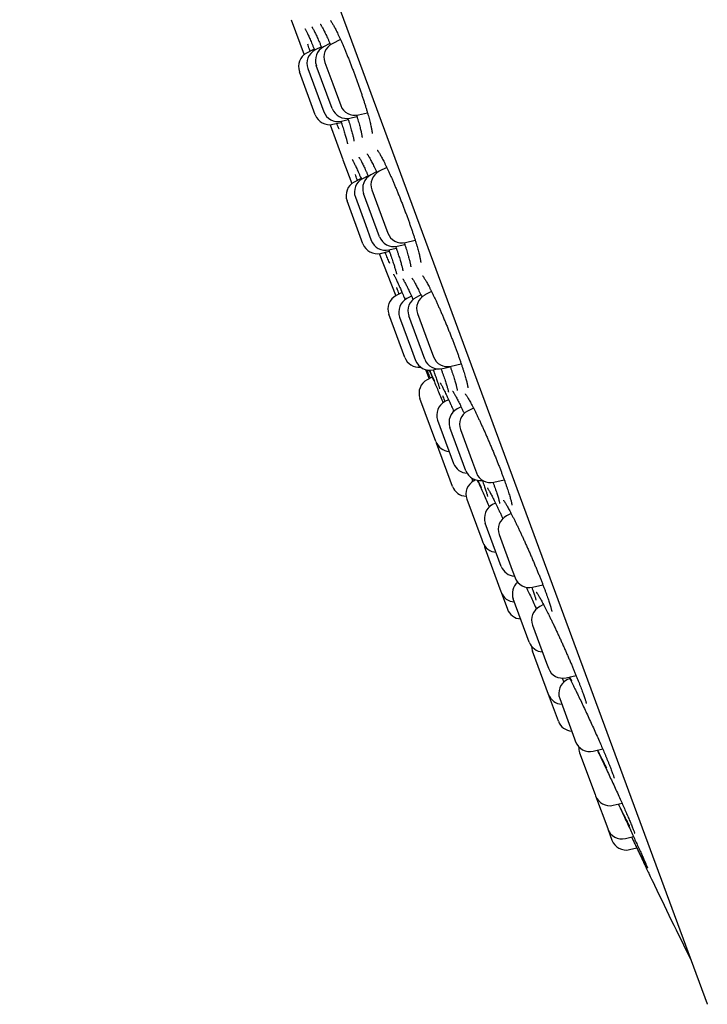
# Model space of a CAD drawing. Header units: millimetres. Extents: x 8 to 1233, y 12 to 1462.
# Tile 16 of 127: x 98 to 120, y 1247 to 1280. Entities that reach past the tile are written whole.
import ezdxf

# ---------------------------------------------------------------- set-up
doc = ezdxf.new("R2010")
doc.units = ezdxf.units.MM

msp = doc.modelspace()

# ---------------------------------------------------------------- linework, layer by layer
at = {"color": 7, "linetype": 'Continuous', "lineweight": 30}
for p, q in [((97.551, 1309.032), (120.359, 1247.204)), ((106.562, 1279.874), (106.99, 1278.714)), ((107.324, 1278.896), (107.072, 1278.766)), ((107.56, 1278.977), (107.353, 1278.87)), ((107.847, 1279.084), (107.635, 1278.974)), ((108.193, 1279.22), (107.916, 1279.078)), ((107.113, 1278.253), (107.377, 1277.536)), ((107.923, 1276.924), (107.394, 1278.356)), ((107.676, 1278.46), (107.94, 1277.744)), ((107.36, 1276.716), (106.832, 1278.149)), ((107.94, 1277.744), (108.204, 1277.027)), ((107.377, 1277.536), (107.642, 1276.82)), ((108.507, 1276.61), (108.74, 1276.665)), ((108.788, 1276.714), (109.091, 1276.785)), ((107.848, 1276.389), (108.276, 1275.229)), ((107.944, 1276.402), (108.221, 1276.467)), ((108.225, 1276.506), (108.452, 1276.559)), ((108.277, 1275.225), (108.577, 1274.435)), ((109.113, 1274.691), (108.93, 1274.596)), ((109.393, 1274.819), (109.203, 1274.722)), ((109.731, 1274.972), (109.479, 1274.842)), ((108.881, 1274.6), (108.652, 1274.483)), ((109.492, 1272.671), (108.963, 1274.104)), ((109.238, 1274.224), (109.549, 1273.384)), ((108.94, 1272.432), (108.412, 1273.865)), ((108.69, 1273.979), (109.022, 1273.077)), ((109.549, 1273.384), (109.767, 1272.792)), ((109.022, 1273.077), (109.218, 1272.546)), ((110.075, 1272.358), (110.327, 1272.417)), ((110.351, 1272.478), (110.674, 1272.554)), ((109.476, 1272.11), (110.028, 1270.708)), ((109.524, 1272.118), (109.817, 1272.187)), ((109.802, 1272.232), (110.046, 1272.29)), ((110.241, 1270.818), (110.042, 1270.715)), ((110.865, 1270.738), (110.703, 1270.655)), ((111.217, 1270.85), (110.994, 1270.735)), ((110.554, 1270.694), (110.399, 1270.614)), ((110.33, 1268.665), (109.801, 1270.098)), ((110.754, 1270.117), (111.108, 1269.156)), ((110.159, 1269.996), (110.555, 1268.922)), ((110.992, 1268.605), (110.463, 1270.038)), ((111.108, 1269.156), (111.282, 1268.684)), ((110.555, 1268.922), (110.687, 1268.564)), ((111.866, 1268.371), (112.202, 1268.45)), ((111.013, 1268.258), (111.138, 1267.953)), ((111.271, 1268.25), (111.403, 1268.281)), ((111.576, 1268.291), (111.838, 1268.353)), ((111.241, 1268.006), (111.073, 1267.919)), ((111.361, 1265.869), (110.833, 1267.302)), ((111.784, 1267.258), (111.66, 1267.194)), ((112.2, 1267.019), (112.069, 1266.952)), ((112.607, 1266.98), (112.415, 1266.881)), ((111.42, 1266.577), (111.871, 1265.354)), ((112.358, 1264.902), (111.829, 1266.335)), ((112.175, 1266.264), (112.572, 1265.189)), ((111.372, 1265.842), (111.382, 1265.814)), ((111.91, 1264.381), (111.382, 1265.814)), ((111.871, 1265.354), (111.949, 1265.144)), ((112.572, 1265.189), (112.704, 1264.831)), ((112.639, 1264.575), (112.62, 1264.622)), ((112.68, 1264.597), (112.628, 1264.57)), ((113.287, 1264.517), (113.629, 1264.598)), ((112.388, 1263.953), (112.881, 1262.616)), ((113.208, 1263.75), (113.2, 1263.769)), ((113.34, 1263.825), (113.242, 1263.775)), ((113.858, 1263.48), (113.7, 1263.398)), ((113.53, 1261.724), (113.001, 1263.157)), ((112.881, 1262.616), (112.917, 1262.52)), ((113.46, 1262.781), (113.894, 1261.604)), ((112.997, 1262.303), (113.516, 1260.894)), ((113.894, 1261.604), (113.989, 1261.348)), ((114.396, 1261.012), (114.389, 1261.027)), ((114.572, 1261.034), (114.912, 1261.114)), ((113.516, 1260.894), (113.525, 1260.87)), ((113.525, 1260.87), (113.733, 1260.307)), ((114.457, 1259.211), (113.929, 1260.644)), ((114.934, 1260.456), (114.809, 1260.392)), ((114.569, 1259.774), (115.036, 1258.509)), ((115.099, 1257.472), (114.57, 1258.905)), ((115.036, 1258.509), (115.098, 1258.341)), ((115.551, 1258.018), (115.61, 1257.885)), ((115.681, 1258.027), (116.012, 1258.105)), ((115.802, 1258.001), (115.709, 1257.953)), ((115.427, 1256.583), (115.099, 1257.472)), ((115.469, 1257.335), (115.962, 1255.998)), ((115.962, 1255.998), (115.997, 1255.902)), ((116.132, 1255.538), (116.644, 1254.148)), ((116.581, 1255.589), (116.896, 1255.663)), ((116.644, 1254.148), (116.66, 1254.105)), ((116.66, 1254.105), (117.062, 1253.016)), ((117.244, 1253.792), (117.538, 1253.861)), ((117.062, 1253.016), (117.066, 1253.005)), ((117.066, 1253.005), (117.203, 1252.634)), ((117.65, 1252.691), (117.919, 1252.754)), ((117.787, 1252.321), (118.027, 1252.377))]:
    msp.add_line(p, q, dxfattribs=at)
at = {"color": 7, "linetype": 'Continuous', "lineweight": 30, "flags": 128}
msp.add_lwpolyline([(112.969, 1262.416), (112.977, 1262.372), (112.997, 1262.303)], dxfattribs=at)
at = {"color": 7, "linetype": 'Continuous', "lineweight": 30}
for centre, radius, start, end in [((107.864, 1278.529), 0.5, 117.2488, 200.2488), ((108.145, 1278.633), 0.5, 117.2488, 200.2488), ((107.301, 1278.322), 0.5, 117.2488, 200.2488), ((107.582, 1278.426), 0.5, 117.2488, 200.2488), ((108.674, 1277.2), 0.5, 200.2488, 283.2488), ((107.829, 1276.889), 0.5, 200.2488, 283.2488), ((108.111, 1276.993), 0.5, 200.2488, 283.2488), ((108.392, 1277.097), 0.5, 200.2488, 283.2488), ((109.432, 1274.277), 0.5, 117.2488, 200.2488), ((109.708, 1274.397), 0.5, 117.2488, 200.2488), ((108.881, 1274.038), 0.5, 117.2488, 200.2488), ((109.159, 1274.152), 0.5, 117.2488, 200.2488), ((110.236, 1272.965), 0.5, 200.2488, 283.2488), ((109.409, 1272.605), 0.5, 200.2488, 283.2488), ((109.687, 1272.719), 0.5, 200.2488, 283.2488), ((109.961, 1272.844), 0.5, 200.2488, 283.2488), ((111.223, 1270.29), 0.5, 117.2488, 200.2488), ((110.271, 1270.271), 0.5, 117.2488, 200.2488), ((110.628, 1270.169), 0.5, 117.2488, 200.2488), ((110.932, 1270.211), 0.5, 117.2488, 200.2488), ((110.799, 1268.838), 0.5, 200.2488, 275.9422), ((111.156, 1268.737), 0.5, 200.2488, 283.2488), ((111.461, 1268.778), 0.5, 200.2488, 283.2488), ((111.751, 1268.857), 0.5, 200.2488, 283.2488), ((111.302, 1267.475), 0.5, 117.2488, 200.2488), ((111.889, 1266.75), 0.5, 117.2488, 200.2488), ((112.298, 1266.508), 0.5, 117.2488, 200.2488), ((112.644, 1266.437), 0.5, 117.2488, 200.2488), ((111.831, 1266.042), 0.5, 200.2488, 266.6706), ((112.418, 1265.317), 0.5, 200.2488, 267.7655), ((112.827, 1265.075), 0.5, 200.2488, 279.0899), ((112.857, 1264.126), 0.5, 117.2488, 200.2488), ((113.173, 1265.004), 0.5, 200.2488, 283.2488), ((112.379, 1264.554), 0.5, 200.2488, 268.0479), ((113.471, 1263.33), 0.5, 117.2488, 200.2488), ((113.929, 1262.954), 0.5, 117.2488, 200.2488), ((113.386, 1262.693), 0.5, 200.2488, 266.6706), ((113.999, 1261.897), 0.5, 200.2488, 266.6706), ((114.458, 1261.521), 0.5, 200.2488, 283.2488), ((114.398, 1260.817), 0.5, 130.361, 200.2488), ((113.994, 1261.043), 0.5, 200.2488, 266.6706), ((114.202, 1260.48), 0.5, 200.2488, 266.6706), ((115.038, 1259.947), 0.5, 117.2488, 200.2488), ((114.926, 1259.384), 0.5, 200.2488, 266.6706), ((115.039, 1259.078), 0.5, 181.1991, 200.2488), ((115.567, 1258.514), 0.5, 200.2488, 283.2488), ((115.938, 1257.508), 0.5, 117.2488, 200.2488), ((115.568, 1257.645), 0.5, 200.2488, 266.6706), ((115.896, 1256.756), 0.5, 200.2488, 266.6706), ((116.467, 1256.075), 0.5, 200.2488, 283.2488), ((116.601, 1255.711), 0.5, 177.4151, 200.2488), ((117.129, 1254.278), 0.5, 200.2488, 283.2488), ((117.535, 1253.178), 0.5, 200.2488, 283.2488), ((117.672, 1252.807), 0.5, 200.2488, 283.2488), ((388.869, 1381.377), 300, 205.6951, 206.25538), ((120.546, 1247.274), 0.2, 200.2488, 206.5587)]:
    msp.add_arc(centre, radius, start, end, dxfattribs=at)
for points, knots in [([(107.017, 1279.576), (107.017, 1279.576), (107.017, 1279.577), (107.02, 1279.573), (107.025, 1279.563), (107.036, 1279.546), (107.05, 1279.52), (107.067, 1279.485), (107.089, 1279.442), (107.113, 1279.39), (107.14, 1279.33), (107.17, 1279.263), (107.202, 1279.189), (107.236, 1279.109), (107.273, 1279.022), (107.307, 1278.938), (107.33, 1278.882), (107.34, 1278.859)], [0, 0, 0, 0, 0.00725, 0.052115, 0.105284, 0.166517, 0.234522, 0.307474, 0.383633, 0.461678, 0.54072, 0.619866, 0.699462, 0.779948, 0.86116, 0.942955, 1, 1, 1, 1]), ([(107.243, 1279.642), (107.243, 1279.642), (107.243, 1279.641), (107.249, 1279.634), (107.258, 1279.62), (107.272, 1279.597), (107.289, 1279.567), (107.31, 1279.527), (107.335, 1279.479), (107.362, 1279.422), (107.392, 1279.359), (107.425, 1279.288), (107.459, 1279.21), (107.496, 1279.126), (107.536, 1279.034), (107.563, 1278.97), (107.577, 1278.935), (107.578, 1278.934)], [0, 0, 0, 0, 0.0350695, 0.0858811, 0.1443315, 0.2096971, 0.280571, 0.3553528, 0.4326489, 0.5114254, 0.5908363, 0.6703484, 0.7510695, 0.8326496, 0.9149218, 0.9977299, 1, 1, 1, 1]), ([(107.522, 1279.731), (107.522, 1279.731), (107.521, 1279.732), (107.525, 1279.728), (107.531, 1279.719), (107.543, 1279.702), (107.559, 1279.677), (107.579, 1279.644), (107.602, 1279.601), (107.629, 1279.55), (107.659, 1279.491), (107.692, 1279.425), (107.727, 1279.351), (107.764, 1279.271), (107.803, 1279.185), (107.836, 1279.109), (107.858, 1279.059), (107.865, 1279.042)], [0, 0, 0, 0, 0.006757, 0.053466, 0.107371, 0.168487, 0.236066, 0.308853, 0.38547, 0.464696, 0.545576, 0.62741, 0.709705, 0.792095, 0.874118, 0.95616, 1, 1, 1, 1]), ([(107.862, 1279.845), (107.862, 1279.845), (107.862, 1279.846), (107.867, 1279.84), (107.877, 1279.828), (107.891, 1279.808), (107.91, 1279.78), (107.932, 1279.743), (107.959, 1279.698), (107.988, 1279.644), (108.021, 1279.582), (108.056, 1279.513), (108.093, 1279.437), (108.132, 1279.355), (108.172, 1279.267), (108.214, 1279.174), (108.258, 1279.074), (108.303, 1278.969), (108.349, 1278.86), (108.396, 1278.746), (108.444, 1278.629), (108.492, 1278.508), (108.54, 1278.386), (108.587, 1278.262), (108.635, 1278.137), (108.681, 1278.012), (108.727, 1277.888), (108.771, 1277.763), (108.815, 1277.639), (108.858, 1277.516), (108.899, 1277.394), (108.939, 1277.274), (108.977, 1277.157), (109.013, 1277.043), (109.047, 1276.933), (109.079, 1276.828), (109.108, 1276.728), (109.135, 1276.634), (109.158, 1276.547), (109.179, 1276.466), (109.197, 1276.391), (109.212, 1276.323), (109.225, 1276.262), (109.234, 1276.21), (109.241, 1276.167), (109.244, 1276.135), (109.246, 1276.112), (109.246, 1276.099), (109.246, 1276.094), (109.246, 1276.095), (109.246, 1276.095)], [0, 0, 0, 0, 0.007294, 0.021079, 0.036719, 0.054148, 0.073135, 0.093355, 0.114477, 0.136212, 0.158335, 0.180677, 0.203121, 0.225564, 0.247883, 0.270427, 0.293164, 0.316065, 0.339096, 0.362224, 0.385411, 0.408616, 0.431796, 0.454918, 0.477958, 0.500899, 0.52366, 0.546384, 0.569248, 0.592235, 0.615322, 0.638479, 0.661671, 0.68485, 0.707978, 0.731018, 0.753937, 0.776706, 0.799263, 0.821572, 0.84392, 0.866264, 0.8885, 0.910489, 0.932033, 0.950769, 0.968164, 0.98388, 0.997733, 1, 1, 1, 1]), ([(107.189, 1278.827), (107.181, 1278.851), (107.152, 1278.937), (107.128, 1279.012), (107.111, 1279.066)], [0, 0, 0, 0, 0.2841374, 1, 1, 1, 1]), ([(108.727, 1276.707), (108.733, 1276.687), (108.75, 1276.632), (108.774, 1276.55), (108.801, 1276.459), (108.824, 1276.375), (108.845, 1276.297), (108.863, 1276.225), (108.879, 1276.161), (108.891, 1276.104), (108.901, 1276.055), (108.907, 1276.017), (108.911, 1275.989), (108.912, 1275.971), (108.913, 1275.962), (108.913, 1275.962), (108.913, 1275.962)], [0, 0, 0, 0, 0.0488139, 0.132629, 0.215871, 0.2979886, 0.3799802, 0.4621794, 0.5442745, 0.6258537, 0.7063401, 0.7848923, 0.8519004, 0.9130797, 0.967154, 1, 1, 1, 1]), ([(108.151, 1276.24), (108.151, 1276.241), (108.129, 1276.293), (108.102, 1276.357), (108.075, 1276.425), (108.072, 1276.432)], [0, 0, 0, 0, 0.026419, 0.900069, 1, 1, 1, 1]), ([(108.208, 1276.504), (108.212, 1276.493), (108.227, 1276.448), (108.251, 1276.374), (108.281, 1276.282), (108.308, 1276.196), (108.333, 1276.115), (108.355, 1276.041), (108.375, 1275.973), (108.391, 1275.913), (108.405, 1275.861), (108.415, 1275.819), (108.422, 1275.788), (108.427, 1275.766), (108.428, 1275.754), (108.429, 1275.749), (108.429, 1275.75), (108.429, 1275.751)], [0, 0, 0, 0, 0.02634, 0.107729, 0.18964, 0.271975, 0.354594, 0.437285, 0.51973, 0.601583, 0.682391, 0.761508, 0.830083, 0.893125, 0.948161, 0.996009, 1, 1, 1, 1]), ([(108.438, 1276.602), (108.44, 1276.596), (108.453, 1276.556), (108.475, 1276.486), (108.504, 1276.393), (108.53, 1276.305), (108.554, 1276.223), (108.575, 1276.147), (108.594, 1276.078), (108.61, 1276.017), (108.622, 1275.963), (108.632, 1275.92), (108.638, 1275.888), (108.641, 1275.865), (108.643, 1275.852), (108.643, 1275.846), (108.643, 1275.847), (108.643, 1275.847)], [0, 0, 0, 0, 0.014444, 0.096308, 0.178694, 0.261507, 0.344603, 0.427764, 0.510656, 0.592912, 0.674048, 0.753392, 0.822104, 0.885526, 0.941978, 0.99098, 1, 1, 1, 1]), ([(108.805, 1275.312), (108.806, 1275.311), (108.806, 1275.31), (108.813, 1275.301), (108.823, 1275.286), (108.837, 1275.262), (108.855, 1275.23), (108.878, 1275.189), (108.904, 1275.139), (108.933, 1275.081), (108.965, 1275.015), (108.999, 1274.942), (109.036, 1274.863), (109.075, 1274.777), (109.104, 1274.712), (109.121, 1274.673), (109.124, 1274.667)], [0, 0, 0, 0, 0.043839, 0.09687, 0.1582, 0.227127, 0.302245, 0.381963, 0.464875, 0.549872, 0.63612, 0.722992, 0.809975, 0.896625, 0.982698, 1, 1, 1, 1]), ([(109.08, 1275.418), (109.08, 1275.418), (109.079, 1275.419), (109.083, 1275.415), (109.09, 1275.405), (109.102, 1275.387), (109.119, 1275.362), (109.139, 1275.327), (109.164, 1275.284), (109.192, 1275.233), (109.223, 1275.173), (109.257, 1275.105), (109.294, 1275.03), (109.333, 1274.948), (109.37, 1274.868), (109.395, 1274.814), (109.405, 1274.791)], [0, 0, 0, 0, 0.0116356, 0.0622341, 0.1201842, 0.1852038, 0.2565019, 0.3315891, 0.4113681, 0.4945813, 0.5802978, 0.6677809, 0.7564399, 0.8457859, 0.9354052, 1, 1, 1, 1]), ([(109.418, 1275.541), (109.418, 1275.541), (109.417, 1275.541), (109.422, 1275.536), (109.432, 1275.524), (109.446, 1275.505), (109.464, 1275.477), (109.487, 1275.441), (109.514, 1275.396), (109.544, 1275.343), (109.577, 1275.281), (109.613, 1275.212), (109.652, 1275.135), (109.693, 1275.052), (109.736, 1274.963), (109.78, 1274.869), (109.825, 1274.77), (109.871, 1274.667), (109.918, 1274.56), (109.966, 1274.449), (110.014, 1274.335), (110.063, 1274.216), (110.113, 1274.094), (110.163, 1273.97), (110.213, 1273.845), (110.262, 1273.718), (110.31, 1273.592), (110.358, 1273.466), (110.404, 1273.342), (110.448, 1273.22), (110.491, 1273.101), (110.532, 1272.984), (110.571, 1272.869), (110.609, 1272.757), (110.644, 1272.649), (110.677, 1272.544), (110.708, 1272.444), (110.737, 1272.349), (110.762, 1272.26), (110.785, 1272.178), (110.805, 1272.103), (110.821, 1272.035), (110.834, 1271.975), (110.845, 1271.924), (110.852, 1271.881), (110.856, 1271.849), (110.858, 1271.827), (110.858, 1271.816), (110.858, 1271.811), (110.858, 1271.812), (110.858, 1271.812)], [0, 0, 0, 0, 0.006642, 0.020414, 0.035931, 0.053177, 0.071424, 0.091107, 0.111887, 0.133496, 0.155709, 0.178342, 0.201245, 0.224294, 0.247378, 0.270387, 0.293255, 0.315933, 0.33841, 0.361084, 0.383977, 0.407057, 0.430286, 0.453619, 0.477009, 0.5004, 0.523738, 0.546985, 0.570107, 0.593083, 0.615853, 0.638566, 0.66143, 0.684404, 0.707466, 0.730585, 0.753721, 0.776817, 0.799824, 0.822685, 0.84534, 0.867718, 0.889722, 0.911303, 0.932511, 0.953105, 0.970337, 0.985941, 0.999728, 1, 1, 1, 1]), ([(108.583, 1275.236), (108.583, 1275.236), (108.583, 1275.237), (108.587, 1275.231), (108.594, 1275.219), (108.605, 1275.199), (108.621, 1275.17), (108.64, 1275.132), (108.663, 1275.085), (108.69, 1275.03), (108.719, 1274.967), (108.751, 1274.897), (108.785, 1274.82), (108.822, 1274.737), (108.858, 1274.654), (108.882, 1274.596), (108.893, 1274.57)], [0, 0, 0, 0, 0.021945, 0.06929, 0.125799, 0.190775, 0.262793, 0.340034, 0.420872, 0.504066, 0.588721, 0.674185, 0.759961, 0.845575, 0.930729, 1, 1, 1, 1]), ([(108.756, 1274.536), (108.752, 1274.547), (108.727, 1274.618), (108.706, 1274.681), (108.689, 1274.733)], [0, 0, 0, 0, 0.151798, 1, 1, 1, 1]), ([(110.309, 1272.471), (110.312, 1272.461), (110.327, 1272.416), (110.352, 1272.339), (110.383, 1272.243), (110.411, 1272.152), (110.436, 1272.067), (110.458, 1271.989), (110.477, 1271.918), (110.493, 1271.856), (110.506, 1271.801), (110.516, 1271.755), (110.522, 1271.719), (110.526, 1271.694), (110.528, 1271.678), (110.528, 1271.67), (110.528, 1271.671), (110.528, 1271.671)], [0, 0, 0, 0, 0.0227838, 0.1036191, 0.1844398, 0.265068, 0.345326, 0.4250193, 0.5039288, 0.581792, 0.6581309, 0.7332762, 0.8067969, 0.8697746, 0.9272754, 0.9780804, 1, 1, 1, 1]), ([(109.836, 1271.779), (109.814, 1271.827), (109.771, 1271.924), (109.716, 1272.052), (109.682, 1272.134), (109.674, 1272.154)], [0, 0, 0, 0, 0.429078, 0.858553, 1, 1, 1, 1]), ([(109.8, 1272.235), (109.802, 1272.228), (109.817, 1272.186), (109.843, 1272.112), (109.876, 1272.016), (109.907, 1271.925), (109.935, 1271.84), (109.961, 1271.763), (109.983, 1271.692), (110.003, 1271.629), (110.019, 1271.573), (110.033, 1271.524), (110.043, 1271.486), (110.05, 1271.457), (110.054, 1271.438), (110.056, 1271.427), (110.056, 1271.426), (110.056, 1271.425)], [0, 0, 0, 0, 0.0152458, 0.0940088, 0.1725539, 0.2507607, 0.3285167, 0.4057078, 0.4820657, 0.558322, 0.634444, 0.7100614, 0.784569, 0.8496765, 0.9094489, 0.9617272, 1, 1, 1, 1]), ([(110.025, 1272.351), (110.036, 1272.318), (110.059, 1272.25), (110.091, 1272.154), (110.122, 1272.061), (110.15, 1271.974), (110.174, 1271.894), (110.196, 1271.82), (110.215, 1271.754), (110.231, 1271.695), (110.244, 1271.644), (110.254, 1271.601), (110.261, 1271.569), (110.265, 1271.547), (110.266, 1271.536), (110.266, 1271.531), (110.266, 1271.532), (110.266, 1271.532)], [0, 0, 0, 0, 0.074111, 0.153018, 0.23157, 0.309646, 0.387125, 0.463704, 0.540071, 0.616255, 0.691884, 0.766376, 0.838808, 0.898901, 0.952384, 0.998209, 1, 1, 1, 1]), ([(109.955, 1271.423), (109.955, 1271.423), (109.954, 1271.424), (109.957, 1271.42), (109.963, 1271.41), (109.973, 1271.392), (109.987, 1271.365), (110.005, 1271.33), (110.027, 1271.286), (110.052, 1271.233), (110.081, 1271.173), (110.112, 1271.105), (110.147, 1271.029), (110.179, 1270.957), (110.201, 1270.907), (110.21, 1270.887)], [0, 0, 0, 0, 0.011006, 0.0629387, 0.1254392, 0.196183, 0.2758826, 0.362085, 0.4527743, 0.5464374, 0.642019, 0.7387669, 0.8361136, 0.9335824, 1, 1, 1, 1]), ([(110.259, 1271.276), (110.259, 1271.276), (110.259, 1271.276), (110.263, 1271.27), (110.272, 1271.257), (110.285, 1271.236), (110.302, 1271.207), (110.323, 1271.169), (110.348, 1271.122), (110.376, 1271.066), (110.408, 1271.003), (110.442, 1270.932), (110.479, 1270.855), (110.518, 1270.772), (110.558, 1270.683), (110.587, 1270.621), (110.602, 1270.587), (110.602, 1270.586)], [0, 0, 0, 0, 0.027095, 0.074675, 0.130717, 0.194532, 0.264858, 0.340098, 0.418789, 0.499775, 0.582198, 0.665414, 0.748934, 0.832284, 0.915176, 0.997418, 1, 1, 1, 1]), ([(110.565, 1271.296), (110.565, 1271.296), (110.565, 1271.297), (110.568, 1271.293), (110.575, 1271.283), (110.587, 1271.266), (110.604, 1271.241), (110.624, 1271.207), (110.649, 1271.165), (110.677, 1271.114), (110.708, 1271.055), (110.743, 1270.988), (110.78, 1270.913), (110.82, 1270.832), (110.859, 1270.751), (110.885, 1270.694), (110.897, 1270.669)], [0, 0, 0, 0, 0.009859, 0.059771, 0.117229, 0.181975, 0.252894, 0.328362, 0.407388, 0.489932, 0.575029, 0.661957, 0.750141, 0.839106, 0.928443, 1, 1, 1, 1]), ([(110.922, 1271.369), (110.922, 1271.369), (110.921, 1271.369), (110.926, 1271.365), (110.934, 1271.354), (110.948, 1271.336), (110.966, 1271.309), (110.989, 1271.274), (111.015, 1271.231), (111.045, 1271.179), (111.079, 1271.118), (111.116, 1271.05), (111.155, 1270.975), (111.197, 1270.893), (111.24, 1270.804), (111.285, 1270.711), (111.332, 1270.613), (111.379, 1270.511), (111.427, 1270.405), (111.476, 1270.295), (111.526, 1270.182), (111.577, 1270.065), (111.628, 1269.944), (111.68, 1269.821), (111.731, 1269.697), (111.783, 1269.571), (111.833, 1269.445), (111.883, 1269.32), (111.931, 1269.196), (111.977, 1269.074), (112.022, 1268.955), (112.065, 1268.838), (112.107, 1268.724), (112.146, 1268.612), (112.184, 1268.504), (112.219, 1268.399), (112.253, 1268.299), (112.283, 1268.204), (112.311, 1268.115), (112.335, 1268.032), (112.357, 1267.956), (112.376, 1267.887), (112.391, 1267.826), (112.402, 1267.774), (112.411, 1267.73), (112.416, 1267.697), (112.419, 1267.674), (112.42, 1267.661), (112.42, 1267.655), (112.42, 1267.656), (112.42, 1267.656)], [0, 0, 0, 0, 0.005123, 0.018644, 0.033953, 0.050959, 0.069451, 0.088905, 0.109519, 0.130996, 0.153107, 0.175669, 0.198532, 0.221569, 0.244674, 0.267733, 0.290669, 0.31343, 0.335981, 0.358484, 0.381274, 0.404261, 0.427412, 0.450684, 0.474031, 0.497405, 0.520745, 0.544007, 0.567158, 0.590169, 0.613016, 0.63568, 0.658457, 0.681349, 0.70434, 0.7274, 0.750496, 0.773573, 0.796579, 0.81946, 0.842156, 0.864597, 0.886698, 0.908302, 0.929546, 0.950233, 0.9677, 0.983568, 0.997597, 1, 1, 1, 1]), ([(110.141, 1270.767), (110.135, 1270.784), (110.107, 1270.86), (110.08, 1270.934), (110.063, 1270.984), (110.061, 1270.987)], [0, 0, 0, 0, 0.215827, 0.939858, 1, 1, 1, 1]), ([(110.207, 1270.894), (110.217, 1270.872), (110.249, 1270.799), (110.295, 1270.692), (110.334, 1270.603), (110.345, 1270.576)], [0, 0, 0, 0, 0.226121, 0.77104, 1, 1, 1, 1]), ([(111.177, 1267.973), (111.168, 1267.997), (111.137, 1268.077), (111.101, 1268.169), (111.078, 1268.23), (111.072, 1268.247)], [0, 0, 0, 0, 0.230979, 0.776594, 1, 1, 1, 1]), ([(111.137, 1268.241), (111.137, 1268.241), (111.156, 1268.199), (111.201, 1268.098), (111.271, 1267.937), (111.348, 1267.759), (111.43, 1267.567), (111.516, 1267.366), (111.575, 1267.225), (111.605, 1267.155)], [0, 0, 0, 0, 0.000433, 0.167164, 0.334422, 0.501147, 0.668143, 0.835672, 1, 1, 1, 1]), ([(111.317, 1267.882), (111.314, 1267.887), (111.294, 1267.93), (111.249, 1268.031), (111.197, 1268.147), (111.164, 1268.223), (111.156, 1268.241)], [0, 0, 0, 0, 0.048222, 0.460315, 0.871102, 1, 1, 1, 1]), ([(111.273, 1268.25), (111.28, 1268.233), (111.298, 1268.182), (111.314, 1268.139), (111.324, 1268.111)], [0, 0, 0, 0, 0.3532796, 1, 1, 1, 1]), ([(111.321, 1268.118), (111.328, 1268.099), (111.345, 1268.052), (111.37, 1267.982), (111.395, 1267.909), (111.418, 1267.843), (111.437, 1267.785), (111.453, 1267.733), (111.467, 1267.69), (111.476, 1267.657), (111.482, 1267.633), (111.485, 1267.62), (111.486, 1267.614), (111.486, 1267.615), (111.486, 1267.615)], [0, 0, 0, 0, 0.065061, 0.167478, 0.269151, 0.369698, 0.470057, 0.570164, 0.669444, 0.766911, 0.849845, 0.923718, 0.985692, 1, 1, 1, 1]), ([(111.532, 1268.284), (111.534, 1268.278), (111.549, 1268.236), (111.575, 1268.164), (111.608, 1268.069), (111.639, 1267.98), (111.667, 1267.898), (111.691, 1267.822), (111.713, 1267.754), (111.732, 1267.693), (111.747, 1267.639), (111.76, 1267.593), (111.769, 1267.557), (111.774, 1267.531), (111.777, 1267.515), (111.778, 1267.507), (111.778, 1267.507), (111.778, 1267.508)], [0, 0, 0, 0, 0.014816, 0.095885, 0.176678, 0.257065, 0.336924, 0.416096, 0.494451, 0.572705, 0.650641, 0.727784, 0.803372, 0.867998, 0.926527, 0.977261, 1, 1, 1, 1]), ([(111.834, 1268.364), (111.837, 1268.356), (111.852, 1268.312), (111.878, 1268.237), (111.911, 1268.14), (111.941, 1268.049), (111.968, 1267.965), (111.992, 1267.886), (112.013, 1267.815), (112.031, 1267.752), (112.045, 1267.697), (112.056, 1267.65), (112.064, 1267.614), (112.069, 1267.587), (112.071, 1267.571), (112.071, 1267.562), (112.071, 1267.562), (112.071, 1267.562)], [0, 0, 0, 0, 0.0196221, 0.0999113, 0.1802655, 0.2604951, 0.3404268, 0.4198693, 0.4986069, 0.5763836, 0.6528428, 0.727685, 0.8010316, 0.8642897, 0.9222001, 0.9733838, 1, 1, 1, 1]), ([(111.502, 1267.815), (111.502, 1267.815), (111.502, 1267.816), (111.504, 1267.812), (111.51, 1267.803), (111.521, 1267.786), (111.535, 1267.761), (111.554, 1267.727), (111.577, 1267.684), (111.603, 1267.632), (111.633, 1267.573), (111.666, 1267.506), (111.702, 1267.432), (111.74, 1267.352), (111.78, 1267.266), (111.817, 1267.186), (111.841, 1267.133), (111.85, 1267.113)], [0, 0, 0, 0, 0.00509, 0.04876, 0.10037, 0.160054, 0.227018, 0.299531, 0.375954, 0.45501, 0.535797, 0.617687, 0.700225, 0.783072, 0.86593, 0.948582, 1, 1, 1, 1]), ([(111.914, 1267.545), (111.914, 1267.545), (111.913, 1267.546), (111.916, 1267.542), (111.923, 1267.534), (111.934, 1267.518), (111.95, 1267.494), (111.969, 1267.461), (111.993, 1267.42), (112.02, 1267.371), (112.051, 1267.314), (112.085, 1267.248), (112.123, 1267.175), (112.162, 1267.095), (112.204, 1267.009), (112.249, 1266.917), (112.282, 1266.847), (112.301, 1266.807), (112.304, 1266.8)], [0, 0, 0, 0, 0.00302, 0.046625, 0.09735, 0.155055, 0.218752, 0.286952, 0.357173, 0.430763, 0.506779, 0.584575, 0.663647, 0.743579, 0.82401, 0.904621, 0.985045, 1, 1, 1, 1]), ([(112.33, 1267.455), (112.33, 1267.456), (112.33, 1267.456), (112.334, 1267.452), (112.342, 1267.441), (112.356, 1267.423), (112.374, 1267.397), (112.396, 1267.363), (112.422, 1267.32), (112.452, 1267.269), (112.486, 1267.209), (112.523, 1267.142), (112.562, 1267.067), (112.604, 1266.986), (112.649, 1266.898), (112.695, 1266.805), (112.742, 1266.707), (112.791, 1266.605), (112.84, 1266.5), (112.89, 1266.391), (112.941, 1266.279), (112.993, 1266.163), (113.046, 1266.043), (113.099, 1265.921), (113.152, 1265.798), (113.205, 1265.673), (113.258, 1265.547), (113.309, 1265.422), (113.359, 1265.299), (113.408, 1265.177), (113.456, 1265.057), (113.501, 1264.941), (113.544, 1264.827), (113.586, 1264.716), (113.625, 1264.609), (113.663, 1264.505), (113.698, 1264.405), (113.731, 1264.31), (113.761, 1264.22), (113.787, 1264.137), (113.811, 1264.06), (113.832, 1263.991), (113.849, 1263.93), (113.862, 1263.876), (113.872, 1263.832), (113.879, 1263.798), (113.883, 1263.773), (113.884, 1263.759), (113.884, 1263.753), (113.884, 1263.754), (113.884, 1263.754)], [0, 0, 0, 0, 0.004485, 0.017831, 0.033036, 0.050015, 0.068484, 0.08805, 0.108494, 0.12983, 0.151821, 0.174288, 0.197083, 0.220085, 0.243188, 0.266286, 0.289289, 0.312137, 0.334787, 0.357227, 0.379858, 0.402699, 0.42572, 0.448883, 0.472145, 0.49546, 0.518773, 0.542031, 0.565196, 0.588236, 0.611129, 0.633818, 0.65644, 0.679208, 0.702083, 0.725044, 0.748058, 0.771083, 0.794062, 0.816944, 0.839668, 0.862166, 0.884355, 0.906122, 0.927369, 0.948106, 0.965748, 0.981804, 0.995979, 1, 1, 1, 1]), ([(111.666, 1267.197), (111.661, 1267.211), (111.634, 1267.282), (111.612, 1267.343), (111.594, 1267.392)], [0, 0, 0, 0, 0.193284, 1, 1, 1, 1]), ([(111.848, 1267.118), (111.86, 1267.092), (111.895, 1267.015), (111.933, 1266.929), (111.959, 1266.872)], [0, 0, 0, 0, 0.341188, 1, 1, 1, 1]), ([(112.535, 1264.671), (112.54, 1264.659), (112.559, 1264.615), (112.577, 1264.572), (112.589, 1264.542)], [0, 0, 0, 0, 0.280908, 1, 1, 1, 1]), ([(112.734, 1264.587), (112.75, 1264.553), (112.791, 1264.466), (112.862, 1264.307), (112.948, 1264.115), (113.039, 1263.911), (113.1, 1263.77), (113.132, 1263.697), (113.132, 1263.696)], [0, 0, 0, 0, 0.136594, 0.351441, 0.566665, 0.782576, 0.997795, 1, 1, 1, 1]), ([(112.878, 1264.328), (112.857, 1264.372), (112.82, 1264.449), (112.777, 1264.542), (112.758, 1264.581)], [0, 0, 0, 0, 0.573814, 1, 1, 1, 1]), ([(112.898, 1264.581), (112.9, 1264.578), (112.912, 1264.543), (112.934, 1264.484), (112.963, 1264.404), (112.988, 1264.331), (113.011, 1264.266), (113.03, 1264.209), (113.045, 1264.158), (113.058, 1264.116), (113.067, 1264.084), (113.072, 1264.062), (113.075, 1264.05), (113.076, 1264.044), (113.075, 1264.045), (113.075, 1264.046)], [0, 0, 0, 0, 0.012017, 0.111681, 0.210746, 0.309067, 0.40618, 0.502226, 0.598153, 0.693218, 0.786346, 0.86486, 0.934576, 0.99338, 1, 1, 1, 1]), ([(113.069, 1264.327), (113.069, 1264.327), (113.069, 1264.327), (113.074, 1264.32), (113.084, 1264.307), (113.097, 1264.285), (113.115, 1264.256), (113.137, 1264.217), (113.163, 1264.171), (113.192, 1264.117), (113.225, 1264.054), (113.26, 1263.984), (113.299, 1263.908), (113.34, 1263.824), (113.384, 1263.735), (113.429, 1263.639), (113.477, 1263.539), (113.526, 1263.435), (113.561, 1263.358), (113.581, 1263.316), (113.583, 1263.311)], [0, 0, 0, 0, 0.025403, 0.0653203, 0.1115596, 0.1633834, 0.2194423, 0.2782722, 0.3386072, 0.4005001, 0.4638786, 0.5283588, 0.5936555, 0.6595343, 0.7257922, 0.7922479, 0.8587173, 0.9250405, 0.9911122, 1, 1, 1, 1]), ([(113.258, 1264.511), (113.269, 1264.48), (113.292, 1264.415), (113.324, 1264.325), (113.354, 1264.239), (113.381, 1264.16), (113.404, 1264.087), (113.425, 1264.022), (113.442, 1263.965), (113.455, 1263.916), (113.465, 1263.876), (113.471, 1263.847), (113.475, 1263.828), (113.476, 1263.818), (113.476, 1263.817), (113.476, 1263.817)], [0, 0, 0, 0, 0.084741, 0.171913, 0.258898, 0.3455, 0.431495, 0.516621, 0.600549, 0.682761, 0.763028, 0.841002, 0.905267, 0.962172, 1, 1, 1, 1]), ([(113.6, 1263.92), (113.6, 1263.92), (113.601, 1263.919), (113.608, 1263.911), (113.619, 1263.897), (113.634, 1263.875), (113.654, 1263.844), (113.679, 1263.805), (113.707, 1263.758), (113.738, 1263.703), (113.774, 1263.639), (113.812, 1263.568), (113.853, 1263.49), (113.897, 1263.406), (113.943, 1263.315), (113.99, 1263.22), (114.039, 1263.119), (114.089, 1263.016), (114.14, 1262.909), (114.191, 1262.799), (114.244, 1262.685), (114.297, 1262.568), (114.351, 1262.448), (114.406, 1262.326), (114.461, 1262.202), (114.515, 1262.078), (114.569, 1261.953), (114.621, 1261.829), (114.673, 1261.706), (114.723, 1261.586), (114.772, 1261.468), (114.818, 1261.353), (114.862, 1261.241), (114.905, 1261.133), (114.945, 1261.028), (114.984, 1260.926), (115.02, 1260.829), (115.053, 1260.737), (115.083, 1260.651), (115.111, 1260.571), (115.135, 1260.498), (115.156, 1260.432), (115.173, 1260.374), (115.186, 1260.325), (115.196, 1260.285), (115.203, 1260.254), (115.206, 1260.235), (115.207, 1260.224), (115.208, 1260.223), (115.208, 1260.223)], [0, 0, 0, 0, 0.011216, 0.025461, 0.041642, 0.05954, 0.078778, 0.098944, 0.119761, 0.141342, 0.163483, 0.186032, 0.208864, 0.23187, 0.254956, 0.278019, 0.300979, 0.32378, 0.346377, 0.368748, 0.391303, 0.414064, 0.437001, 0.460078, 0.483253, 0.506482, 0.529709, 0.552883, 0.575966, 0.598925, 0.62174, 0.644356, 0.666883, 0.689557, 0.712336, 0.7352, 0.758119, 0.781047, 0.80393, 0.826715, 0.849339, 0.871731, 0.893801, 0.915423, 0.936452, 0.956873, 0.973806, 0.98892, 1, 1, 1, 1]), ([(114.361, 1261.034), (114.376, 1261.003), (114.419, 1260.913), (114.495, 1260.75), (114.588, 1260.549), (114.655, 1260.4), (114.692, 1260.319), (114.696, 1260.309)], [0, 0, 0, 0, 0.144611, 0.417968, 0.690455, 0.963544, 1, 1, 1, 1]), ([(114.542, 1261.028), (114.549, 1261.012), (114.565, 1260.967), (114.588, 1260.903), (114.612, 1260.834), (114.632, 1260.773), (114.649, 1260.72), (114.663, 1260.676), (114.672, 1260.642), (114.678, 1260.618), (114.68, 1260.604), (114.681, 1260.598), (114.681, 1260.599), (114.681, 1260.599)], [0, 0, 0, 0, 0.069762, 0.184916, 0.299349, 0.412688, 0.524448, 0.633934, 0.739792, 0.829829, 0.91116, 0.981327, 1, 1, 1, 1]), ([(114.694, 1260.869), (114.694, 1260.869), (114.694, 1260.869), (114.699, 1260.862), (114.709, 1260.85), (114.723, 1260.829), (114.742, 1260.8), (114.765, 1260.762), (114.792, 1260.717), (114.822, 1260.663), (114.856, 1260.602), (114.893, 1260.533), (114.934, 1260.457), (114.976, 1260.374), (115.022, 1260.286), (115.069, 1260.191), (115.118, 1260.092), (115.169, 1259.988), (115.221, 1259.881), (115.274, 1259.77), (115.327, 1259.657), (115.382, 1259.541), (115.436, 1259.424), (115.491, 1259.303), (115.547, 1259.181), (115.602, 1259.058), (115.657, 1258.934), (115.712, 1258.811), (115.765, 1258.688), (115.818, 1258.567), (115.869, 1258.448), (115.918, 1258.332), (115.965, 1258.219), (116.01, 1258.11), (116.053, 1258.005), (116.094, 1257.903), (116.132, 1257.806), (116.168, 1257.714), (116.201, 1257.626), (116.231, 1257.545), (116.258, 1257.47), (116.282, 1257.402), (116.302, 1257.341), (116.319, 1257.289), (116.332, 1257.245), (116.341, 1257.212), (116.346, 1257.189), (116.349, 1257.176), (116.349, 1257.17), (116.349, 1257.171), (116.349, 1257.171)], [0, 0, 0, 0, 0.008581, 0.022393, 0.038295, 0.056067, 0.075291, 0.095495, 0.116247, 0.137504, 0.159304, 0.181509, 0.204018, 0.226745, 0.24962, 0.272576, 0.295554, 0.318491, 0.341349, 0.3641, 0.386709, 0.409154, 0.43174, 0.454453, 0.47728, 0.500197, 0.523178, 0.546191, 0.569195, 0.592156, 0.615047, 0.637843, 0.660529, 0.683015, 0.705494, 0.72809, 0.750784, 0.773545, 0.796335, 0.819094, 0.841767, 0.864287, 0.886575, 0.908526, 0.929991, 0.950712, 0.968153, 0.983891, 0.997528, 1, 1, 1, 1]), ([(115.776, 1258.05), (115.786, 1258.031), (115.809, 1257.987), (115.848, 1257.911), (115.893, 1257.823), (115.94, 1257.73), (115.989, 1257.631), (116.033, 1257.542), (116.06, 1257.485), (116.071, 1257.464)], [0, 0, 0, 0, 0.118725, 0.274918, 0.432246, 0.590293, 0.748674, 0.906957, 1, 1, 1, 1]), ([(115.875, 1257.911), (115.874, 1257.912), (115.852, 1257.956), (115.828, 1258.007), (115.804, 1258.056)], [0, 0, 0, 0, 0.0193396, 1, 1, 1, 1]), ([(116.069, 1257.468), (116.086, 1257.434), (116.133, 1257.337), (116.215, 1257.165), (116.314, 1256.956), (116.414, 1256.74), (116.514, 1256.523), (116.613, 1256.305), (116.709, 1256.091), (116.799, 1255.887), (116.882, 1255.696), (116.947, 1255.545), (116.982, 1255.462), (116.994, 1255.432)], [0, 0, 0, 0, 0.054695, 0.155575, 0.256684, 0.358117, 0.459229, 0.560273, 0.661641, 0.762686, 0.856208, 0.949728, 1, 1, 1, 1]), ([(116.717, 1255.621), (116.74, 1255.574), (116.794, 1255.463), (116.883, 1255.276), (116.983, 1255.065), (117.085, 1254.85), (117.186, 1254.632), (117.286, 1254.416), (117.383, 1254.203), (117.474, 1254.002), (117.558, 1253.815), (117.637, 1253.637), (117.711, 1253.469), (117.763, 1253.35), (117.786, 1253.294), (117.79, 1253.285)], [0, 0, 0, 0, 0.062482, 0.147032, 0.231802, 0.316843, 0.401615, 0.486364, 0.571384, 0.656133, 0.734602, 0.813068, 0.89793, 0.983059, 1, 1, 1, 1]), ([(117.034, 1255.022), (117.01, 1255.069), (116.961, 1255.163), (116.879, 1255.326), (116.802, 1255.48), (116.752, 1255.584), (116.732, 1255.624)], [0, 0, 0, 0, 0.275132, 0.551139, 0.82627, 1, 1, 1, 1]), ([(116.992, 1255.438), (117.004, 1255.408), (117.03, 1255.345), (117.067, 1255.256), (117.103, 1255.168), (117.136, 1255.085), (117.166, 1255.009), (117.192, 1254.94), (117.215, 1254.877), (117.235, 1254.823), (117.251, 1254.776), (117.262, 1254.74), (117.27, 1254.714), (117.274, 1254.698), (117.276, 1254.69), (117.276, 1254.69), (117.276, 1254.69)], [0, 0, 0, 0, 0.073477, 0.155057, 0.236853, 0.318711, 0.40042, 0.481775, 0.562528, 0.642365, 0.720846, 0.797295, 0.862485, 0.922115, 0.973977, 1, 1, 1, 1]), ([(117.415, 1253.832), (117.44, 1253.778), (117.5, 1253.652), (117.594, 1253.452), (117.694, 1253.237), (117.792, 1253.027), (117.884, 1252.829), (117.969, 1252.645), (118.049, 1252.471), (118.124, 1252.306), (118.193, 1252.153), (118.253, 1252.019), (118.303, 1251.906), (118.34, 1251.819), (118.356, 1251.781), (118.363, 1251.765)], [0, 0, 0, 0, 0.061199, 0.142106, 0.223025, 0.304203, 0.385122, 0.460066, 0.535008, 0.616067, 0.697381, 0.778428, 0.859093, 0.940014, 1, 1, 1, 1]), ([(117.789, 1253.103), (117.787, 1253.108), (117.765, 1253.149), (117.715, 1253.247), (117.64, 1253.395), (117.557, 1253.562), (117.485, 1253.709), (117.439, 1253.804), (117.425, 1253.834)], [0, 0, 0, 0, 0.030206, 0.247174, 0.464227, 0.68197, 0.899023, 1, 1, 1, 1]), ([(117.787, 1253.292), (117.798, 1253.266), (117.82, 1253.214), (117.849, 1253.143), (117.876, 1253.077), (117.9, 1253.018), (117.92, 1252.968), (117.936, 1252.925), (117.947, 1252.893), (117.954, 1252.871), (117.958, 1252.858), (117.96, 1252.853), (117.959, 1252.854), (117.959, 1252.854)], [0, 0, 0, 0, 0.106768, 0.217773, 0.328351, 0.438185, 0.546861, 0.65378, 0.757951, 0.845691, 0.923975, 0.989249, 1, 1, 1, 1]), ([(117.856, 1252.74), (117.861, 1252.728), (117.892, 1252.663), (117.946, 1252.548), (118.023, 1252.386), (118.102, 1252.219), (118.175, 1252.065), (118.238, 1251.931), (118.292, 1251.816), (118.343, 1251.709), (118.388, 1251.614), (118.427, 1251.531), (118.46, 1251.46), (118.488, 1251.401), (118.51, 1251.356), (118.525, 1251.324), (118.534, 1251.305), (118.535, 1251.303), (118.535, 1251.303)], [0, 0, 0, 0, 0.01407, 0.079011, 0.144433, 0.223255, 0.302945, 0.366204, 0.4299, 0.494983, 0.560556, 0.623518, 0.686916, 0.75168, 0.81692, 0.879937, 0.943394, 1, 1, 1, 1]), ([(118.349, 1251.751), (118.348, 1251.753), (118.338, 1251.771), (118.309, 1251.828), (118.261, 1251.922), (118.202, 1252.039), (118.135, 1252.176), (118.059, 1252.33), (117.976, 1252.501), (117.909, 1252.639), (117.869, 1252.723), (117.861, 1252.741)], [0, 0, 0, 0, 0.017162, 0.151866, 0.28686, 0.422284, 0.557278, 0.69231, 0.827771, 0.962803, 1, 1, 1, 1]), ([(118.359, 1251.773), (118.363, 1251.763), (118.371, 1251.745), (118.377, 1251.728), (118.38, 1251.719), (118.381, 1251.718), (118.381, 1251.718)], [0, 0, 0, 0, 0.322633, 0.607952, 0.851175, 1, 1, 1, 1])]:
    msp.add_open_spline(points, degree=3, knots=knots, dxfattribs=at)

doc.saveas('drawing.dxf')
